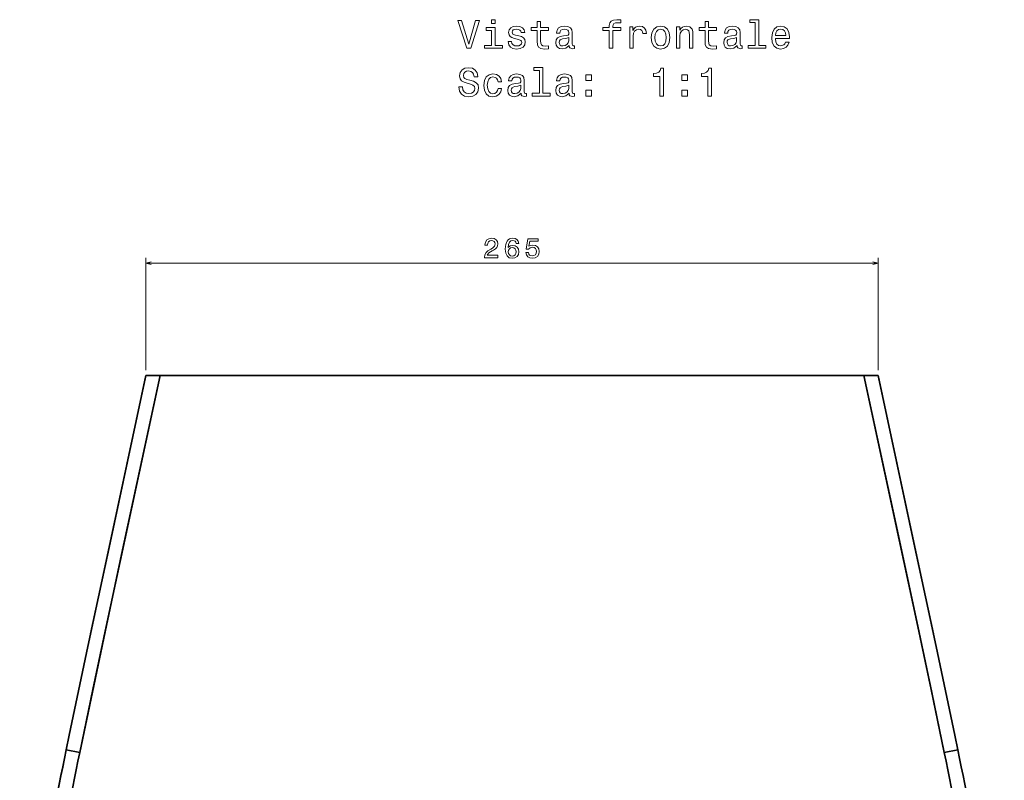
# Model space of a CAD drawing. Extents: x 412 to 1787, y 3 to 1671.
# Tile 4 of 6: x 417 to 772, y 538 to 813. Entities that reach past the tile are written whole.
import ezdxf

# ---------------------------------------------------------------- set-up
doc = ezdxf.new("R2010")
doc.units = 0

msp = doc.modelspace()

# ---------------------------------------------------------------- linework, layer by layer
at = {"color": 7, "lineweight": 13}
for p, q in [((462.15, 685.97), (462.15, 726.61)), ((726.85, 685.97), (726.85, 726.61)), ((462.15, 724.61), (726.85, 724.61))]:
    msp.add_line(p, q, dxfattribs=at)
at = {"color": 7, "lineweight": 35, "ltscale": 0.015142}
for p, q in [((462.02, 683.38), (462.15, 683.97)), ((726.98, 683.38), (726.85, 683.97))]:
    msp.add_line(p, q, dxfattribs=at)
at = {"color": 7, "lineweight": 35, "ltscale": 0.127854}
msp.add_line((467.27, 683.97), (462.15, 683.97), dxfattribs=at)
msp.add_line((467.27, 683.97), (462.15, 683.97), dxfattribs=at)
at = {"color": 7, "lineweight": 35, "ltscale": 0.108743}
for p, q in [((466.5, 683.97), (462.15, 683.97)), ((726.85, 683.97), (722.5, 683.97))]:
    msp.add_line(p, q, dxfattribs=at)
at = {"color": 7, "lineweight": 35, "ltscale": 0.308724}
msp.add_line((474.5, 683.97), (462.15, 683.97), dxfattribs=at)
at = {"color": 7, "lineweight": 35, "ltscale": 0.199981}
msp.add_line((474.5, 683.97), (466.5, 683.97), dxfattribs=at)
at = {"color": 7, "lineweight": 35}
for p, q in [((721.73, 683.97), (467.27, 683.97)), ((721.73, 683.97), (467.27, 683.97)), ((714.5, 683.97), (474.5, 683.97)), ((594.5, 683.97), (513.59, 683.97)), ((513.74, 683.97), (573.83, 683.97)), ((594.5, 683.97), (557, 683.97)), ((615.17, 683.97), (573.83, 683.97)), ((594.5, 683.97), (632, 683.97)), ((594.5, 683.97), (675.41, 683.97)), ((615.17, 683.97), (675.26, 683.97))]:
    msp.add_line(p, q, dxfattribs=at)
at = {"color": 7, "lineweight": 35, "ltscale": 0.003847}
for p, q in [((513.74, 683.97), (513.59, 683.97)), ((675.26, 683.97), (675.41, 683.97))]:
    msp.add_line(p, q, dxfattribs=at)
at = {"color": 7, "lineweight": 35, "ltscale": 0.308725}
msp.add_line((714.5, 683.97), (726.85, 683.97), dxfattribs=at)
at = {"color": 7, "lineweight": 35, "ltscale": 0.199982}
msp.add_line((722.5, 683.97), (714.5, 683.97), dxfattribs=at)
at = {"color": 7, "lineweight": 35, "ltscale": 0.127855}
for p, q in [((721.73, 683.97), (726.85, 683.97)), ((726.85, 683.97), (721.73, 683.97))]:
    msp.add_line(p, q, dxfattribs=at)
at = {"color": 7, "lineweight": 35, "ltscale": 0.124999}
for p, q in [((438.23, 547.63), (433.33, 548.64)), ((438.23, 547.63), (433.33, 548.64)), ((750.77, 547.63), (755.67, 548.64))]:
    msp.add_line(p, q, dxfattribs=at)
at = {"color": 7, "lineweight": 35, "ltscale": 0.125}
msp.add_line((750.77, 547.63), (755.67, 548.64), dxfattribs=at)
at = {"color": 7, "lineweight": 13}
for points in [[(581.34, 812.36), (578.84, 803.84), (576.26, 812.36), (574.89, 812.36), (578.12, 802.34), (579.56, 802.34), (582.71, 812.36)], [(588.45, 812.69), (587.11, 812.69), (587.11, 811.25), (588.45, 811.25)], [(603.58, 808.74), (603.58, 804.86), (603.66, 803.61), (604.07, 802.74), (604.87, 802.24), (606.24, 802.07), (607.74, 802.14), (607.74, 803.23), (606.65, 803.15), (605.65, 803.26), (605.12, 803.62), (604.89, 804.23), (604.85, 805.08), (604.85, 808.74), (607.74, 808.74), (607.74, 809.82), (604.85, 809.82), (604.85, 812.08), (603.58, 812.08), (603.58, 809.82), (601.39, 809.82), (601.39, 808.74)], [(629.66, 808.74), (629.66, 802.34), (630.93, 802.34), (630.93, 808.74), (633.81, 808.74), (633.81, 809.82), (630.93, 809.82), (630.93, 810.3), (631.03, 810.87), (631.36, 811.26), (631.92, 811.49), (632.73, 811.58), (633.81, 811.52), (633.81, 812.61), (632.44, 812.69), (631.2, 812.56), (630.34, 812.17), (629.82, 811.49), (629.66, 810.53), (629.66, 809.82), (627.34, 809.82), (627.34, 808.74)], [(664.3, 808.74), (664.3, 804.86), (664.38, 803.61), (664.79, 802.74), (665.6, 802.24), (666.96, 802.07), (668.46, 802.14), (668.46, 803.23), (667.37, 803.15), (666.37, 803.26), (665.84, 803.62), (665.61, 804.23), (665.57, 805.08), (665.57, 808.74), (668.46, 808.74), (668.46, 809.82), (665.57, 809.82), (665.57, 812.08), (664.3, 812.08), (664.3, 809.82), (662.11, 809.82), (662.11, 808.74)], [(682.47, 811.62), (682.47, 803.41), (679.86, 803.41), (679.86, 802.34), (686.33, 802.34), (686.33, 803.41), (683.74, 803.41), (683.74, 812.69), (680.48, 812.69), (680.48, 811.62)], [(588.4, 803.41), (588.4, 809.82), (585.15, 809.82), (585.15, 808.74), (587.14, 808.74), (587.14, 803.41), (584.54, 803.41), (584.54, 802.34), (591.03, 802.34), (591.03, 803.41)], [(596.99, 806.85), (595.77, 807.14), (594.86, 807.47), (594.56, 808.15), (594.64, 808.62), (594.95, 808.97), (595.44, 809.19), (596.14, 809.27), (596.82, 809.19), (597.35, 808.93), (597.7, 808.54), (597.84, 808.02), (599.08, 808.02), (599.08, 808.05), (598.87, 808.98), (598.28, 809.72), (597.35, 810.18), (596.14, 810.35), (594.92, 810.18), (594.02, 809.7), (593.46, 809), (593.29, 808.1), (593.42, 807.24), (593.82, 806.64), (594.49, 806.2), (595.45, 805.9), (596.86, 805.55), (597.73, 805.19), (597.96, 804.91), (598.04, 804.47), (597.91, 803.94), (597.57, 803.54), (597.01, 803.28), (596.26, 803.19), (595.47, 803.28), (594.89, 803.58), (594.5, 804.07), (594.34, 804.75), (593.12, 804.75), (593.32, 803.59), (593.91, 802.76), (594.85, 802.25), (596.14, 802.07), (597.5, 802.25), (598.49, 802.76), (599.1, 803.57), (599.31, 804.62), (599.15, 805.53), (598.71, 806.15), (597.97, 806.55)], [(615.15, 803.35), (615.15, 803.31), (615.22, 802.82), (615.44, 802.47), (616.34, 802.2), (617.05, 802.31), (617.05, 803.29), (616.75, 803.25), (616.34, 803.44), (616.27, 804.01), (616.27, 808.02), (616.1, 809.04), (615.6, 809.76), (614.72, 810.19), (613.48, 810.35), (612.27, 810.18), (611.37, 809.69), (610.81, 808.93), (610.62, 807.92), (610.62, 807.83), (611.76, 807.83), (611.86, 808.44), (612.18, 808.87), (612.7, 809.13), (613.43, 809.23), (614.14, 809.16), (614.64, 808.94), (614.95, 808.57), (615.05, 808.05), (614.99, 807.44), (614.76, 807.14), (614.18, 807), (613.1, 806.88), (611.86, 806.62), (610.98, 806.16), (610.47, 805.44), (610.31, 804.37), (610.45, 803.42), (610.9, 802.72), (611.62, 802.27), (612.61, 802.11), (613.95, 802.41)], [(637.05, 802.34), (638.32, 802.34), (638.32, 806.76), (638.45, 807.83), (638.84, 808.59), (639.47, 809.06), (640.32, 809.21), (640.96, 809.11), (641.43, 808.83), (641.72, 808.34), (641.82, 807.67), (643.1, 807.67), (642.93, 808.84), (642.45, 809.68), (641.66, 810.18), (640.58, 810.35), (639.85, 810.24), (639.21, 809.95), (638.65, 809.46), (638.2, 808.8), (638.2, 810.08), (637.05, 810.08)], [(644.87, 806.2), (645.11, 804.44), (645.77, 803.15), (646.82, 802.34), (648.23, 802.07), (649.63, 802.34), (650.68, 803.13), (651.34, 804.43), (651.59, 806.2), (651.34, 807.96), (650.68, 809.27), (649.63, 810.06), (648.23, 810.35), (646.82, 810.06), (645.77, 809.26), (645.11, 807.96)], [(646.17, 806.22), (646.3, 807.51), (646.7, 808.45), (647.35, 809.03), (648.23, 809.23), (649.1, 809.03), (649.74, 808.47), (650.15, 807.51), (650.29, 806.22), (650.15, 804.91), (649.74, 803.96), (649.1, 803.38), (648.23, 803.19), (647.35, 803.38), (646.7, 803.96), (646.3, 804.91)], [(653.92, 802.34), (655.19, 802.34), (655.19, 806.81), (655.32, 807.83), (655.74, 808.58), (656.39, 809.04), (657.25, 809.21), (657.94, 809.07), (658.38, 808.68), (658.59, 808.03), (658.66, 807.17), (658.66, 802.34), (659.93, 802.34), (659.93, 807.43), (659.87, 808.45), (659.62, 809.3), (658.77, 810.08), (657.44, 810.35), (656.7, 810.25), (656.09, 809.98), (655.55, 809.52), (655.13, 808.9), (655.13, 810.08), (653.92, 810.08)], [(675.87, 803.35), (675.87, 803.31), (675.94, 802.82), (676.16, 802.47), (677.06, 802.2), (677.77, 802.31), (677.77, 803.29), (677.47, 803.25), (677.06, 803.44), (676.99, 804.01), (676.99, 808.02), (676.82, 809.04), (676.32, 809.76), (675.44, 810.19), (674.2, 810.35), (672.99, 810.18), (672.09, 809.69), (671.53, 808.93), (671.34, 807.92), (671.34, 807.83), (672.48, 807.83), (672.58, 808.44), (672.9, 808.87), (673.42, 809.13), (674.15, 809.23), (674.86, 809.16), (675.36, 808.94), (675.67, 808.57), (675.77, 808.05), (675.71, 807.44), (675.48, 807.14), (674.9, 807), (673.82, 806.88), (672.58, 806.62), (671.7, 806.16), (671.19, 805.44), (671.03, 804.37), (671.17, 803.42), (671.62, 802.72), (672.34, 802.27), (673.33, 802.11), (674.67, 802.41)], [(689.73, 805.84), (694.8, 805.84), (694.82, 806.43), (694.59, 808.09), (693.95, 809.33), (692.94, 810.08), (691.6, 810.35), (690.29, 810.06), (689.28, 809.26), (688.64, 807.95), (688.4, 806.22), (688.62, 804.44), (689.27, 803.15), (690.26, 802.34), (691.56, 802.07), (692.68, 802.25), (693.61, 802.74), (694.28, 803.52), (694.67, 804.56), (693.42, 804.56), (693.16, 803.98), (692.79, 803.55), (691.72, 803.21), (690.9, 803.36), (690.28, 803.87), (689.87, 804.69), (689.73, 805.8)], [(689.73, 806.91), (689.89, 807.9), (690.28, 808.64), (690.87, 809.08), (691.65, 809.24), (692.41, 809.08), (693, 808.64), (693.36, 807.9), (693.49, 806.91)], [(615, 805.05), (614.83, 804.3), (614.37, 803.72), (613.68, 803.35), (612.83, 803.22), (612.28, 803.29), (611.89, 803.52), (611.65, 803.93), (611.57, 804.49), (611.63, 804.99), (611.86, 805.35), (612.79, 805.76), (613.95, 805.93), (615, 806.27)], [(675.72, 805.05), (675.55, 804.3), (675.09, 803.72), (674.4, 803.35), (673.55, 803.22), (673, 803.29), (672.61, 803.52), (672.37, 803.93), (672.3, 804.49), (672.35, 804.99), (672.58, 805.35), (673.51, 805.76), (674.67, 805.93), (675.72, 806.27)], [(576.56, 788.36), (575.25, 788.36), (575.54, 786.84), (576.26, 785.71), (577.37, 785.04), (578.87, 784.79), (580.35, 785.02), (581.46, 785.66), (582.17, 786.65), (582.43, 787.96), (582.21, 789.14), (581.6, 789.91), (580.62, 790.41), (579.31, 790.78), (578.19, 791.06), (577.45, 791.38), (577.04, 791.84), (576.91, 792.56), (577.04, 793.21), (577.41, 793.7), (577.99, 794.03), (578.78, 794.14), (579.59, 794), (580.22, 793.61), (580.64, 792.96), (580.84, 792.08), (582.15, 792.08), (582.15, 792.11), (581.92, 793.47), (581.24, 794.47), (580.18, 795.11), (578.74, 795.32), (577.44, 795.11), (576.43, 794.5), (575.78, 793.57), (575.55, 792.36), (575.74, 791.27), (576.29, 790.54), (577.15, 790.05), (578.33, 789.68), (579.5, 789.34), (580.38, 789.03), (580.91, 788.57), (581.1, 787.82), (580.93, 787.05), (580.48, 786.48), (579.8, 786.12), (578.92, 786), (577.94, 786.16), (577.19, 786.62), (576.72, 787.37)], [(604.4, 794.34), (604.4, 786.13), (601.79, 786.13), (601.79, 785.06), (608.26, 785.06), (608.26, 786.13), (605.67, 786.13), (605.67, 795.41), (602.41, 795.41), (602.41, 794.34)], [(647.97, 785.06), (649.28, 785.06), (649.28, 795.14), (648.3, 795.14), (648.04, 794.26), (647.53, 793.67), (646.73, 793.32), (645.64, 793.21), (645.64, 792.18), (647.97, 792.18)], [(665.32, 785.06), (666.63, 785.06), (666.63, 795.14), (665.65, 795.14), (665.39, 794.26), (664.87, 793.67), (664.08, 793.32), (662.99, 793.21), (662.99, 792.18), (665.32, 792.18)], [(589.46, 790.24), (590.71, 790.24), (590.45, 791.39), (589.83, 792.3), (588.87, 792.86), (587.61, 793.08), (586.23, 792.79), (585.18, 791.98), (584.51, 790.67), (584.28, 788.91), (584.5, 787.17), (585.15, 785.87), (586.17, 785.06), (587.57, 784.79), (588.81, 785.01), (589.77, 785.61), (590.44, 786.56), (590.72, 787.83), (589.51, 787.83), (589.3, 787.02), (588.89, 786.42), (588.32, 786.04), (587.61, 785.93), (586.73, 786.12), (586.1, 786.69), (585.71, 787.63), (585.58, 788.96), (585.71, 790.25), (586.11, 791.19), (586.76, 791.76), (587.61, 791.97), (588.36, 791.84), (588.92, 791.51), (589.3, 790.96)], [(597.8, 786.07), (597.8, 786.03), (597.87, 785.54), (598.09, 785.19), (599, 784.92), (599.7, 785.04), (599.7, 786.02), (599.4, 785.97), (599, 786.16), (598.92, 786.74), (598.92, 790.74), (598.75, 791.76), (598.25, 792.49), (597.37, 792.92), (596.13, 793.08), (594.92, 792.9), (594.02, 792.41), (593.46, 791.65), (593.28, 790.64), (593.28, 790.55), (594.41, 790.55), (594.51, 791.16), (594.83, 791.59), (595.35, 791.85), (596.09, 791.95), (596.79, 791.88), (597.3, 791.66), (597.6, 791.29), (597.7, 790.77), (597.64, 790.17), (597.41, 789.86), (596.83, 789.72), (595.75, 789.6), (594.51, 789.34), (593.64, 788.88), (593.12, 788.16), (592.96, 787.1), (593.1, 786.15), (593.55, 785.44), (594.27, 784.99), (595.26, 784.83), (596.6, 785.14)], [(615.15, 786.07), (615.15, 786.03), (615.22, 785.54), (615.44, 785.19), (616.34, 784.92), (617.05, 785.04), (617.05, 786.02), (616.75, 785.97), (616.34, 786.16), (616.27, 786.74), (616.27, 790.74), (616.1, 791.76), (615.6, 792.49), (614.72, 792.92), (613.48, 793.08), (612.27, 792.9), (611.37, 792.41), (610.81, 791.65), (610.62, 790.64), (610.62, 790.55), (611.76, 790.55), (611.86, 791.16), (612.18, 791.59), (612.7, 791.85), (613.43, 791.95), (614.14, 791.88), (614.64, 791.66), (614.95, 791.29), (615.05, 790.77), (614.99, 790.17), (614.76, 789.86), (614.18, 789.72), (613.1, 789.6), (611.86, 789.34), (610.98, 788.88), (610.47, 788.16), (610.31, 787.1), (610.45, 786.15), (610.9, 785.44), (611.62, 784.99), (612.61, 784.83), (613.95, 785.14)], [(621.21, 790.66), (623.2, 790.66), (623.2, 792.8), (621.21, 792.8)], [(655.91, 790.66), (657.9, 790.66), (657.9, 792.8), (655.91, 792.8)], [(597.66, 787.77), (597.48, 787.02), (597.02, 786.45), (596.33, 786.07), (595.48, 785.94), (594.93, 786.02), (594.54, 786.25), (594.3, 786.65), (594.23, 787.21), (594.28, 787.72), (594.51, 788.08), (595.44, 788.48), (596.6, 788.65), (597.66, 789)], [(615, 787.77), (614.83, 787.02), (614.37, 786.45), (613.68, 786.07), (612.83, 785.94), (612.28, 786.02), (611.89, 786.25), (611.65, 786.65), (611.57, 787.21), (611.63, 787.72), (611.86, 788.08), (612.79, 788.48), (613.95, 788.65), (615, 789)], [(621.21, 785.06), (623.2, 785.06), (623.2, 787.21), (621.21, 787.21)], [(655.91, 785.06), (657.9, 785.06), (657.9, 787.21), (655.91, 787.21)], [(584.57, 726.61), (589.38, 726.61), (589.38, 727.48), (585.58, 727.48), (585.79, 727.95), (586.15, 728.35), (587.27, 729.06), (587.87, 729.37), (588.53, 729.8), (589, 730.3), (589.28, 730.9), (589.38, 731.58), (589.21, 732.42), (588.73, 733.09), (588.01, 733.51), (587.07, 733.66), (586.1, 733.49), (585.36, 733.02), (584.89, 732.26), (584.73, 731.26), (584.73, 731.12), (585.65, 731.12), (585.65, 731.2), (585.74, 731.89), (586.01, 732.39), (586.44, 732.72), (587.02, 732.83), (587.6, 732.73), (588.04, 732.47), (588.32, 732.08), (588.42, 731.59), (588.35, 731.12), (588.16, 730.73), (587.83, 730.39), (587.39, 730.08), (586.8, 729.76), (585.81, 729.13), (585.11, 728.47), (584.7, 727.66), (584.57, 726.64)], [(596.92, 731.73), (596.73, 732.54), (596.29, 733.15), (595.6, 733.53), (594.71, 733.66), (594.12, 733.59), (593.6, 733.4), (593.15, 733.09), (592.77, 732.64), (592.46, 732.09), (592.24, 731.41), (592.1, 730.62), (592.06, 729.72), (592.22, 728.29), (592.71, 727.25), (593.51, 726.62), (594.6, 726.41), (595.58, 726.59), (596.33, 727.07), (596.81, 727.81), (596.98, 728.76), (596.81, 729.72), (596.35, 730.46), (595.63, 730.92), (594.74, 731.08), (593.78, 730.88), (593.07, 730.3), (593.22, 731.41), (593.54, 732.21), (594.04, 732.68), (594.72, 732.85), (595.23, 732.77), (595.61, 732.55), (595.86, 732.2), (595.99, 731.73)], [(599.47, 728.44), (599.69, 727.61), (600.19, 726.97), (600.91, 726.56), (601.84, 726.41), (602.86, 726.59), (603.66, 727.09), (604.16, 727.87), (604.35, 728.88), (604.18, 729.82), (603.7, 730.56), (602.94, 731.03), (601.96, 731.2), (601.21, 731.08), (600.62, 730.75), (600.9, 732.63), (603.97, 732.63), (603.97, 733.46), (600.23, 733.46), (599.67, 729.75), (600.48, 729.75), (601.06, 730.22), (601.81, 730.4), (602.46, 730.28), (602.95, 729.96), (603.26, 729.47), (603.37, 728.83), (603.26, 728.2), (602.94, 727.7), (602.45, 727.39), (601.81, 727.28), (601.28, 727.35), (600.86, 727.58), (600.56, 727.94), (600.41, 728.44)], [(596, 728.75), (595.89, 728.12), (595.61, 727.63), (595.16, 727.31), (594.59, 727.21), (594, 727.31), (593.54, 727.62), (593.25, 728.11), (593.16, 728.74), (593.26, 729.37), (593.54, 729.84), (594.01, 730.14), (594.63, 730.25), (595.18, 730.14), (595.61, 729.85), (595.89, 729.38)]]:
    msp.add_lwpolyline(points, close=True, dxfattribs=at)
for points in [[(464.08, 725.13), (462.15, 724.61), (464.08, 724.1)], [(724.92, 724.1), (726.85, 724.61), (724.92, 725.13)]]:
    msp.add_lwpolyline(points, dxfattribs=at)
at = {"color": 7, "lineweight": 35}
for points in [[(467.27, 683.97), (453.37, 619.32), (447.39, 591.36), (442.78, 569.5), (438.23, 547.63)], [(438.23, 547.63), (442.98, 570.46), (447.8, 593.27), (454.51, 624.63), (467.27, 683.97)], [(442.12, 590.62), (449.16, 623.51), (462.15, 683.97)], [(750.77, 547.63), (746.25, 569.35), (741.67, 591.07), (734.2, 625.99), (721.73, 683.97)], [(750.77, 547.63), (746.02, 570.46), (741.2, 593.27), (734.49, 624.63), (721.73, 683.97)], [(746.88, 590.62), (739.84, 623.5), (726.85, 683.97)], [(462.03, 683.41), (448.45, 620.22), (441.16, 586.06), (434.44, 553.99), (433.33, 548.64)], [(726.97, 683.41), (740.55, 620.22), (747.84, 586.06), (754.56, 553.99), (755.67, 548.64)]]:
    msp.add_lwpolyline(points, dxfattribs=at)
for centre, radius, start, end in [((1763.89, 273.13), 1358.79, 168.30152, 172.57227), ((1765.85, 272.76), 1360.78, 168.30302, 170.44797), ((-574.89, 273.13), 1358.79, 7.42773, 11.69849), ((1763.93, 273.12), 1353.83, 168.30156, 172.57223), ((1763.93, 273.12), 1353.83, 168.30156, 172.57223), ((-574.93, 273.12), 1353.83, 7.42778, 11.69845), ((-574.93, 273.12), 1353.83, 7.42778, 11.69844)]:
    msp.add_arc(centre, radius, start, end, dxfattribs=at)

doc.saveas('drawing.dxf')
